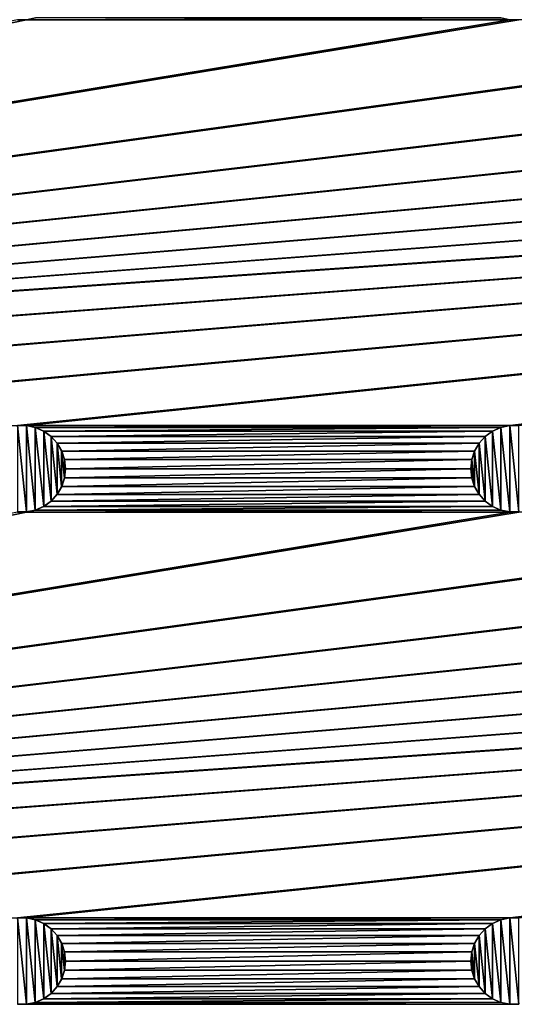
# Model space of a CAD drawing. Header units: metres. Extents: x -200 to 200, y -200 to 200.
# Tile 9 of 88: x -57 to -28, y -144 to -87. Entities that reach past the tile are written whole.
import ezdxf

# ---------------------------------------------------------------- set-up
doc = ezdxf.new("R2010")
doc.units = ezdxf.units.M
doc.layers.add('solid_P34200', color=7, linetype='CONTINUOUS')

msp = doc.modelspace()

# ---------------------------------------------------------------- linework, layer by layer
at = {"layer": 'solid_P34200'}
for points in [[(-181, -159), (-181, 159), (-10.240819, -10.959723)], [(-181, -159), (-10.240819, -10.959723), (-8.64688, -12.25524)], [(181, -159), (-181, -159), (-8.64688, -12.25524)], [(170.058914, -87.385712, 5), (-170.058914, -110.714287, 5), (-169.541077, -110.714287, 5)], [(-56.34108, -87.385712, 5), (-56.858921, -87.385712, 5), (-170.058914, -110.714287, 5)], [(-28.55892, -87.385712, 5), (-56.34108, -87.385712, 5), (-170.058914, -110.714287, 5)], [(-28.04108, -87.385712, 5), (-28.55892, -87.385712, 5), (-170.058914, -110.714287, 5)], [(-0.25892, -87.385712, 5), (-28.04108, -87.385712, 5), (-170.058914, -110.714287, 5)], [(0.25892, -87.385712, 5), (-0.25892, -87.385712, 5), (-170.058914, -110.714287, 5)], [(28.04108, -87.385712, 5), (0.25892, -87.385712, 5), (-170.058914, -110.714287, 5)], [(170.058914, -87.385712, 5), (169.541077, -87.385712, 5), (-170.058914, -110.714287, 5)], [(141.758926, -87.385712, 5), (-170.058914, -110.714287, 5), (169.541077, -87.385712, 5)], [(141.758926, -87.385712, 5), (141.241074, -87.385712, 5), (-170.058914, -110.714287, 5)], [(113.458923, -87.385712, 5), (-170.058914, -110.714287, 5), (141.241074, -87.385712, 5)], [(113.458923, -87.385712, 5), (112.941078, -87.385712, 5), (-170.058914, -110.714287, 5)], [(85.15892, -87.385712, 5), (-170.058914, -110.714287, 5), (112.941078, -87.385712, 5)], [(85.15892, -87.385712, 5), (84.641083, -87.385712, 5), (-170.058914, -110.714287, 5)], [(56.858921, -87.385712, 5), (-170.058914, -110.714287, 5), (84.641083, -87.385712, 5)], [(56.858921, -87.385712, 5), (56.34108, -87.385712, 5), (-170.058914, -110.714287, 5)], [(28.55892, -87.385712, 5), (-170.058914, -110.714287, 5), (56.34108, -87.385712, 5)], [(28.55892, -87.385712, 5), (28.04108, -87.385712, 5), (-170.058914, -110.714287, 5)], [(170.058914, -87.385712, 5), (-169.541077, -110.714287, 5), (-141.758926, -110.714287, 5)], [(170.058914, -87.385712, 5), (-141.758926, -110.714287, 5), (-141.241074, -110.714287, 5)], [(170.058914, -87.385712, 5), (-141.241074, -110.714287, 5), (-113.458923, -110.714287, 5)], [(170.058914, -87.385712, 5), (-113.458923, -110.714287, 5), (-112.941078, -110.714287, 5)], [(170.058914, -87.385712, 5), (-112.941078, -110.714287, 5), (-85.15892, -110.714287, 5)], [(170.058914, -87.385712, 5), (-85.15892, -110.714287, 5), (-84.641083, -110.714287, 5)], [(170.058914, -87.385712, 5), (-84.641083, -110.714287, 5), (-56.858921, -110.714287, 5)], [(-56.864635, -87.384521, 7.5), (-56.858921, -87.385712, 5), (-56.34108, -87.385712, 5)], [(-56.335365, -87.384521, 7.5), (-56.864635, -87.384521, 7.5), (-56.34108, -87.385712, 5)], [(170.058914, -87.385712, 5), (-56.858921, -110.714287, 5), (-56.34108, -110.714287, 5)], [(-29.074688, -87.276352, 5), (-55.82531, -87.276352, 5), (-56.34108, -87.385712, 5)], [(-56.335365, -87.384521, 7.5), (-56.34108, -87.385712, 5), (-55.82531, -87.276352, 5)], [(-28.55892, -87.385712, 5), (-29.074688, -87.276352, 5), (-56.34108, -87.385712, 5)], [(170.058914, -87.385712, 5), (-56.34108, -110.714287, 5), (-28.55892, -110.714287, 5)], [(-29.068779, -87.277863, 7.5), (-29.074688, -87.276352, 5), (-28.55892, -87.385712, 5)], [(-28.564636, -87.384521, 7.5), (-29.068779, -87.277863, 7.5), (-28.55892, -87.385712, 5)], [(-28.564636, -87.384521, 7.5), (-28.55892, -87.385712, 5), (-28.04108, -87.385712, 5)], [(-28.035364, -87.384521, 7.5), (-28.564636, -87.384521, 7.5), (-28.04108, -87.385712, 5)], [(170.058914, -87.385712, 5), (-28.55892, -110.714287, 5), (-28.04108, -110.714287, 5)], [(-56.864635, -110.715477, 7.5), (-56.335365, -110.715477, 7.5), (-56.858921, -110.714287, 5)], [(-56.864635, -110.715477, 7.5), (-56.864635, -115.684525, 7.5), (-56.335365, -115.684525, 7.5)], [(-56.864635, -110.715477, 7.5), (-56.335365, -115.684525, 7.5), (-56.335365, -110.715477, 7.5)], [(-56.335365, -110.715477, 7.5), (-56.34108, -110.714287, 5), (-56.858921, -110.714287, 5)], [(-28.55892, -110.714287, 5), (-56.34108, -110.714287, 5), (-55.82531, -110.823647, 5)], [(-55.831223, -110.822136, 7.5), (-55.82531, -110.823647, 5), (-56.34108, -110.714287, 5)], [(-56.335365, -110.715477, 7.5), (-55.831223, -110.822136, 7.5), (-56.34108, -110.714287, 5)], [(-56.335365, -110.715477, 7.5), (-56.335365, -115.684525, 7.5), (-55.831223, -115.577858, 7.5)], [(-56.335365, -110.715477, 7.5), (-55.831223, -115.577858, 7.5), (-55.831223, -110.822136, 7.5)], [(-55.831223, -110.822136, 7.5), (-55.348469, -111.037949, 7.5), (-55.82531, -110.823647, 5)], [(-55.831223, -110.822136, 7.5), (-55.831223, -115.577858, 7.5), (-55.348469, -115.362045, 7.5)], [(-55.831223, -110.822136, 7.5), (-55.348469, -115.362045, 7.5), (-55.348469, -111.037949, 7.5)], [(-29.074688, -110.823647, 5), (-28.55892, -110.714287, 5), (-55.82531, -110.823647, 5)], [(-29.074688, -110.823647, 5), (-55.82531, -110.823647, 5), (-55.35218, -111.034927, 5)], [(-55.348469, -111.037949, 7.5), (-55.35218, -111.034927, 5), (-55.82531, -110.823647, 5)], [(-29.547817, -111.034927, 5), (-29.074688, -110.823647, 5), (-55.35218, -111.034927, 5)], [(-29.551533, -111.037949, 7.5), (-29.068779, -110.822136, 7.5), (-29.547817, -111.034927, 5)], [(-29.551533, -111.037949, 7.5), (-29.068779, -115.577858, 7.5), (-29.068779, -110.822136, 7.5)], [(-29.068779, -110.822136, 7.5), (-29.074688, -110.823647, 5), (-29.547817, -111.034927, 5)], [(-28.564636, -110.715477, 7.5), (-28.55892, -110.714287, 5), (-29.074688, -110.823647, 5)], [(-29.068779, -110.822136, 7.5), (-28.564636, -110.715477, 7.5), (-29.074688, -110.823647, 5)], [(-29.068779, -110.822136, 7.5), (-28.564636, -115.684525, 7.5), (-28.564636, -110.715477, 7.5)], [(-29.068779, -110.822136, 7.5), (-29.068779, -115.577858, 7.5), (-28.564636, -115.684525, 7.5)], [(-28.564636, -110.715477, 7.5), (-28.035364, -110.715477, 7.5), (-28.55892, -110.714287, 5)], [(-28.564636, -110.715477, 7.5), (-28.564636, -115.684525, 7.5), (-28.035364, -115.684525, 7.5)], [(-28.564636, -110.715477, 7.5), (-28.035364, -115.684525, 7.5), (-28.035364, -110.715477, 7.5)], [(-28.035364, -110.715477, 7.5), (-28.04108, -110.714287, 5), (-28.55892, -110.714287, 5)], [(-29.547817, -111.034927, 5), (-55.35218, -111.034927, 5), (-54.925777, -111.343788, 5)], [(-54.929886, -111.340363, 7.5), (-54.925777, -111.343788, 5), (-55.35218, -111.034927, 5)], [(-55.348469, -111.037949, 7.5), (-54.929886, -111.340363, 7.5), (-55.35218, -111.034927, 5)], [(-55.348469, -111.037949, 7.5), (-55.348469, -115.362045, 7.5), (-54.929886, -115.059639, 7.5)], [(-55.348469, -111.037949, 7.5), (-54.929886, -115.059639, 7.5), (-54.929886, -111.340363, 7.5)], [(-54.929886, -111.340363, 7.5), (-54.578117, -111.733292, 7.5), (-54.925777, -111.343788, 5)], [(-54.929886, -111.340363, 7.5), (-54.929886, -115.059639, 7.5), (-54.578117, -114.66671, 7.5)], [(-54.929886, -111.340363, 7.5), (-54.578117, -114.66671, 7.5), (-54.578117, -111.733292, 7.5)], [(-29.974224, -111.343788, 5), (-29.547817, -111.034927, 5), (-54.925777, -111.343788, 5)], [(-29.974224, -111.343788, 5), (-54.925777, -111.343788, 5), (-54.579205, -111.730286, 5)], [(-54.578117, -111.733292, 7.5), (-54.579205, -111.730286, 5), (-54.925777, -111.343788, 5)], [(-30.320795, -111.730286, 5), (-29.974224, -111.343788, 5), (-54.579205, -111.730286, 5)], [(-30.321882, -111.733292, 7.5), (-29.970114, -111.340363, 7.5), (-30.320795, -111.730286, 5)], [(-30.321882, -111.733292, 7.5), (-29.970114, -115.059639, 7.5), (-29.970114, -111.340363, 7.5)], [(-29.970114, -111.340363, 7.5), (-29.974224, -111.343788, 5), (-30.320795, -111.730286, 5)], [(-29.551533, -111.037949, 7.5), (-29.547817, -111.034927, 5), (-29.974224, -111.343788, 5)], [(-29.970114, -111.340363, 7.5), (-29.551533, -111.037949, 7.5), (-29.974224, -111.343788, 5)], [(-29.970114, -111.340363, 7.5), (-29.551533, -115.362045, 7.5), (-29.551533, -111.037949, 7.5)], [(-29.970114, -111.340363, 7.5), (-29.970114, -115.059639, 7.5), (-29.551533, -115.362045, 7.5)], [(-29.551533, -111.037949, 7.5), (-29.551533, -115.362045, 7.5), (-29.068779, -115.577858, 7.5)], [(-30.320795, -111.730286, 5), (-54.579205, -111.730286, 5), (-54.315662, -112.184433, 5)], [(-54.317192, -112.180923, 7.5), (-54.315662, -112.184433, 5), (-54.579205, -111.730286, 5)], [(-54.578117, -111.733292, 7.5), (-54.317192, -112.180923, 7.5), (-54.579205, -111.730286, 5)], [(-54.578117, -111.733292, 7.5), (-54.578117, -114.66671, 7.5), (-54.317192, -114.219078, 7.5)], [(-54.578117, -111.733292, 7.5), (-54.317192, -114.219078, 7.5), (-54.317192, -112.180923, 7.5)], [(-30.584339, -112.184433, 5), (-30.320795, -111.730286, 5), (-54.315662, -112.184433, 5)], [(-30.321882, -111.733292, 7.5), (-30.320795, -111.730286, 5), (-30.584339, -112.184433, 5)], [(-30.582808, -112.180923, 7.5), (-30.321882, -111.733292, 7.5), (-30.584339, -112.184433, 5)], [(-30.582808, -112.180923, 7.5), (-30.321882, -114.66671, 7.5), (-30.321882, -111.733292, 7.5)], [(-30.321882, -111.733292, 7.5), (-30.321882, -114.66671, 7.5), (-29.970114, -115.059639, 7.5)], [(-54.317192, -112.180923, 7.5), (-54.160019, -112.667068, 7.5), (-54.315662, -112.184433, 5)], [(-54.317192, -112.180923, 7.5), (-54.317192, -114.219078, 7.5), (-54.160019, -113.732933, 7.5)], [(-54.317192, -112.180923, 7.5), (-54.160019, -113.732933, 7.5), (-54.160019, -112.667068, 7.5)], [(-30.584339, -112.184433, 5), (-54.315662, -112.184433, 5), (-54.157734, -112.671631, 5)], [(-54.160019, -112.667068, 7.5), (-54.157734, -112.671631, 5), (-54.315662, -112.184433, 5)], [(-30.742264, -112.671631, 5), (-30.584339, -112.184433, 5), (-54.157734, -112.671631, 5)], [(-30.582808, -112.180923, 7.5), (-30.584339, -112.184433, 5), (-30.742264, -112.671631, 5)], [(-30.739981, -112.667068, 7.5), (-30.582808, -112.180923, 7.5), (-30.742264, -112.671631, 5)], [(-30.739981, -112.667068, 7.5), (-30.582808, -114.219078, 7.5), (-30.582808, -112.180923, 7.5)], [(-30.582808, -112.180923, 7.5), (-30.582808, -114.219078, 7.5), (-30.321882, -114.66671, 7.5)], [(-54.160019, -112.667068, 7.5), (-54.099998, -113.199997, 7.5), (-54.157734, -112.671631, 5)], [(-54.160019, -112.667068, 7.5), (-54.160019, -113.732933, 7.5), (-54.099998, -113.199997, 7.5)], [(-54.160019, -113.732933, 7.5), (-54.157734, -113.728371, 5), (-54.099998, -113.199997, 5)], [(-54.099998, -113.199997, 7.5), (-54.160019, -113.732933, 7.5), (-54.099998, -113.199997, 5)], [(-30.742264, -112.671631, 5), (-54.157734, -112.671631, 5), (-54.099998, -113.199997, 5)], [(-54.099998, -113.199997, 7.5), (-54.099998, -113.199997, 5), (-54.157734, -112.671631, 5)], [(-30.799999, -113.199997, 5), (-54.099998, -113.199997, 5), (-54.157734, -113.728371, 5)], [(-30.742264, -113.728371, 5), (-30.799999, -113.199997, 5), (-54.157734, -113.728371, 5)], [(-30.799999, -113.199997, 5), (-30.742264, -112.671631, 5), (-54.099998, -113.199997, 5)], [(-30.739981, -112.667068, 7.5), (-30.742264, -112.671631, 5), (-30.799999, -113.199997, 5)], [(-30.739981, -112.667068, 7.5), (-30.799999, -113.199997, 5), (-30.799999, -113.199997, 7.5)], [(-30.739981, -112.667068, 7.5), (-30.799999, -113.199997, 7.5), (-30.739981, -113.732933, 7.5)], [(-30.799999, -113.199997, 7.5), (-30.799999, -113.199997, 5), (-30.742264, -113.728371, 5)], [(-30.739981, -113.732933, 7.5), (-30.799999, -113.199997, 7.5), (-30.742264, -113.728371, 5)], [(-30.739981, -112.667068, 7.5), (-30.739981, -113.732933, 7.5), (-30.582808, -114.219078, 7.5)], [(-54.317192, -114.219078, 7.5), (-54.315662, -114.215569, 5), (-54.157734, -113.728371, 5)], [(-54.160019, -113.732933, 7.5), (-54.317192, -114.219078, 7.5), (-54.157734, -113.728371, 5)], [(-30.742264, -113.728371, 5), (-54.157734, -113.728371, 5), (-54.315662, -114.215569, 5)], [(-30.584339, -114.215569, 5), (-30.742264, -113.728371, 5), (-54.315662, -114.215569, 5)], [(-30.739981, -113.732933, 7.5), (-30.742264, -113.728371, 5), (-30.584339, -114.215569, 5)], [(-30.582808, -114.219078, 7.5), (-30.739981, -113.732933, 7.5), (-30.584339, -114.215569, 5)], [(-30.584339, -114.215569, 5), (-54.315662, -114.215569, 5), (-54.579205, -114.669708, 5)], [(-54.578117, -114.66671, 7.5), (-54.579205, -114.669708, 5), (-54.315662, -114.215569, 5)], [(-30.320795, -114.669708, 5), (-30.584339, -114.215569, 5), (-54.579205, -114.669708, 5)], [(-54.317192, -114.219078, 7.5), (-54.578117, -114.66671, 7.5), (-54.315662, -114.215569, 5)], [(-30.582808, -114.219078, 7.5), (-30.584339, -114.215569, 5), (-30.320795, -114.669708, 5)], [(-30.321882, -114.66671, 7.5), (-30.582808, -114.219078, 7.5), (-30.320795, -114.669708, 5)], [(-54.578117, -114.66671, 7.5), (-54.929886, -115.059639, 7.5), (-54.579205, -114.669708, 5)], [(-54.929886, -115.059639, 7.5), (-54.925777, -115.056213, 5), (-54.579205, -114.669708, 5)], [(-30.320795, -114.669708, 5), (-54.579205, -114.669708, 5), (-54.925777, -115.056213, 5)], [(-29.974224, -115.056213, 5), (-30.320795, -114.669708, 5), (-54.925777, -115.056213, 5)], [(-30.321882, -114.66671, 7.5), (-30.320795, -114.669708, 5), (-29.974224, -115.056213, 5)], [(-29.970114, -115.059639, 7.5), (-30.321882, -114.66671, 7.5), (-29.974224, -115.056213, 5)], [(-55.348469, -115.362045, 7.5), (-55.831223, -115.577858, 7.5), (-55.35218, -115.365067, 5)], [(-55.831223, -115.577858, 7.5), (-55.82531, -115.576355, 5), (-55.35218, -115.365067, 5)], [(-29.547817, -115.365067, 5), (-55.35218, -115.365067, 5), (-55.82531, -115.576355, 5)], [(-29.074688, -115.576355, 5), (-29.547817, -115.365067, 5), (-55.82531, -115.576355, 5)], [(-29.974224, -115.056213, 5), (-54.925777, -115.056213, 5), (-55.35218, -115.365067, 5)], [(-55.348469, -115.362045, 7.5), (-55.35218, -115.365067, 5), (-54.925777, -115.056213, 5)], [(-29.547817, -115.365067, 5), (-29.974224, -115.056213, 5), (-55.35218, -115.365067, 5)], [(-54.929886, -115.059639, 7.5), (-55.348469, -115.362045, 7.5), (-54.925777, -115.056213, 5)], [(-29.970114, -115.059639, 7.5), (-29.974224, -115.056213, 5), (-29.547817, -115.365067, 5)], [(-29.551533, -115.362045, 7.5), (-29.970114, -115.059639, 7.5), (-29.547817, -115.365067, 5)], [(-29.551533, -115.362045, 7.5), (-29.547817, -115.365067, 5), (-29.074688, -115.576355, 5)], [(-29.068779, -115.577858, 7.5), (-29.551533, -115.362045, 7.5), (-29.074688, -115.576355, 5)], [(170.058914, -115.685715, 5), (-170.058914, -139.014282, 5), (-169.541077, -139.014282, 5)], [(-56.34108, -115.685715, 5), (-56.858921, -115.685715, 5), (-170.058914, -139.014282, 5)], [(-28.55892, -115.685715, 5), (-56.34108, -115.685715, 5), (-170.058914, -139.014282, 5)], [(-28.04108, -115.685715, 5), (-28.55892, -115.685715, 5), (-170.058914, -139.014282, 5)], [(-0.25892, -115.685715, 5), (-28.04108, -115.685715, 5), (-170.058914, -139.014282, 5)], [(0.25892, -115.685715, 5), (-0.25892, -115.685715, 5), (-170.058914, -139.014282, 5)], [(28.04108, -115.685715, 5), (0.25892, -115.685715, 5), (-170.058914, -139.014282, 5)], [(170.058914, -115.685715, 5), (169.541077, -115.685715, 5), (-170.058914, -139.014282, 5)], [(141.758926, -115.685715, 5), (-170.058914, -139.014282, 5), (169.541077, -115.685715, 5)], [(141.758926, -115.685715, 5), (141.241074, -115.685715, 5), (-170.058914, -139.014282, 5)], [(113.458923, -115.685715, 5), (-170.058914, -139.014282, 5), (141.241074, -115.685715, 5)], [(113.458923, -115.685715, 5), (112.941078, -115.685715, 5), (-170.058914, -139.014282, 5)], [(85.15892, -115.685715, 5), (-170.058914, -139.014282, 5), (112.941078, -115.685715, 5)], [(85.15892, -115.685715, 5), (84.641083, -115.685715, 5), (-170.058914, -139.014282, 5)], [(56.858921, -115.685715, 5), (-170.058914, -139.014282, 5), (84.641083, -115.685715, 5)], [(56.858921, -115.685715, 5), (56.34108, -115.685715, 5), (-170.058914, -139.014282, 5)], [(28.55892, -115.685715, 5), (-170.058914, -139.014282, 5), (56.34108, -115.685715, 5)], [(28.55892, -115.685715, 5), (28.04108, -115.685715, 5), (-170.058914, -139.014282, 5)], [(170.058914, -115.685715, 5), (-169.541077, -139.014282, 5), (-141.758926, -139.014282, 5)], [(170.058914, -115.685715, 5), (-141.758926, -139.014282, 5), (-141.241074, -139.014282, 5)], [(170.058914, -115.685715, 5), (-141.241074, -139.014282, 5), (-113.458923, -139.014282, 5)], [(170.058914, -115.685715, 5), (-113.458923, -139.014282, 5), (-112.941078, -139.014282, 5)], [(170.058914, -115.685715, 5), (-112.941078, -139.014282, 5), (-85.15892, -139.014282, 5)], [(170.058914, -115.685715, 5), (-85.15892, -139.014282, 5), (-84.641083, -139.014282, 5)], [(170.058914, -115.685715, 5), (-84.641083, -139.014282, 5), (-56.858921, -139.014282, 5)], [(-56.864635, -115.684525, 7.5), (-56.858921, -115.685715, 5), (-56.34108, -115.685715, 5)], [(-56.335365, -115.684525, 7.5), (-56.864635, -115.684525, 7.5), (-56.34108, -115.685715, 5)], [(170.058914, -115.685715, 5), (-56.858921, -139.014282, 5), (-56.34108, -139.014282, 5)], [(-29.074688, -115.576355, 5), (-55.82531, -115.576355, 5), (-56.34108, -115.685715, 5)], [(-56.335365, -115.684525, 7.5), (-56.34108, -115.685715, 5), (-55.82531, -115.576355, 5)], [(-28.55892, -115.685715, 5), (-29.074688, -115.576355, 5), (-56.34108, -115.685715, 5)], [(170.058914, -115.685715, 5), (-56.34108, -139.014282, 5), (-28.55892, -139.014282, 5)], [(-55.831223, -115.577858, 7.5), (-56.335365, -115.684525, 7.5), (-55.82531, -115.576355, 5)], [(-29.068779, -115.577858, 7.5), (-29.074688, -115.576355, 5), (-28.55892, -115.685715, 5)], [(-28.564636, -115.684525, 7.5), (-29.068779, -115.577858, 7.5), (-28.55892, -115.685715, 5)], [(-28.564636, -115.684525, 7.5), (-28.55892, -115.685715, 5), (-28.04108, -115.685715, 5)], [(-28.035364, -115.684525, 7.5), (-28.564636, -115.684525, 7.5), (-28.04108, -115.685715, 5)], [(170.058914, -115.685715, 5), (-28.55892, -139.014282, 5), (-28.04108, -139.014282, 5)], [(-56.864635, -139.015472, 7.5), (-56.335365, -139.015472, 7.5), (-56.858921, -139.014282, 5)], [(-56.864635, -139.015472, 7.5), (-56.864635, -143.984528, 7.5), (-56.335365, -143.984528, 7.5)], [(-56.864635, -139.015472, 7.5), (-56.335365, -143.984528, 7.5), (-56.335365, -139.015472, 7.5)], [(-56.335365, -139.015472, 7.5), (-56.34108, -139.014282, 5), (-56.858921, -139.014282, 5)], [(-28.55892, -139.014282, 5), (-56.34108, -139.014282, 5), (-55.82531, -139.123642, 5)], [(-55.831223, -139.122131, 7.5), (-55.82531, -139.123642, 5), (-56.34108, -139.014282, 5)], [(-56.335365, -139.015472, 7.5), (-55.831223, -139.122131, 7.5), (-56.34108, -139.014282, 5)], [(-56.335365, -139.015472, 7.5), (-56.335365, -143.984528, 7.5), (-55.831223, -143.877869, 7.5)], [(-56.335365, -139.015472, 7.5), (-55.831223, -143.877869, 7.5), (-55.831223, -139.122131, 7.5)], [(-55.831223, -139.122131, 7.5), (-55.348469, -139.337952, 7.5), (-55.82531, -139.123642, 5)], [(-55.831223, -139.122131, 7.5), (-55.831223, -143.877869, 7.5), (-55.348469, -143.662048, 7.5)], [(-55.831223, -139.122131, 7.5), (-55.348469, -143.662048, 7.5), (-55.348469, -139.337952, 7.5)], [(-29.074688, -139.123642, 5), (-28.55892, -139.014282, 5), (-55.82531, -139.123642, 5)], [(-29.074688, -139.123642, 5), (-55.82531, -139.123642, 5), (-55.35218, -139.33493, 5)], [(-55.348469, -139.337952, 7.5), (-55.35218, -139.33493, 5), (-55.82531, -139.123642, 5)], [(-29.547817, -139.33493, 5), (-29.074688, -139.123642, 5), (-55.35218, -139.33493, 5)], [(-29.551533, -139.337952, 7.5), (-29.068779, -139.122131, 7.5), (-29.547817, -139.33493, 5)], [(-29.551533, -139.337952, 7.5), (-29.068779, -143.877869, 7.5), (-29.068779, -139.122131, 7.5)], [(-29.068779, -139.122131, 7.5), (-29.074688, -139.123642, 5), (-29.547817, -139.33493, 5)], [(-28.564636, -139.015472, 7.5), (-28.55892, -139.014282, 5), (-29.074688, -139.123642, 5)], [(-29.068779, -139.122131, 7.5), (-28.564636, -139.015472, 7.5), (-29.074688, -139.123642, 5)], [(-29.068779, -139.122131, 7.5), (-28.564636, -143.984528, 7.5), (-28.564636, -139.015472, 7.5)], [(-29.068779, -139.122131, 7.5), (-29.068779, -143.877869, 7.5), (-28.564636, -143.984528, 7.5)], [(-28.564636, -139.015472, 7.5), (-28.035364, -139.015472, 7.5), (-28.55892, -139.014282, 5)], [(-28.564636, -139.015472, 7.5), (-28.564636, -143.984528, 7.5), (-28.035364, -143.984528, 7.5)], [(-28.564636, -139.015472, 7.5), (-28.035364, -143.984528, 7.5), (-28.035364, -139.015472, 7.5)], [(-28.035364, -139.015472, 7.5), (-28.04108, -139.014282, 5), (-28.55892, -139.014282, 5)], [(-29.547817, -139.33493, 5), (-55.35218, -139.33493, 5), (-54.925777, -139.643784, 5)], [(-54.929886, -139.640366, 7.5), (-54.925777, -139.643784, 5), (-55.35218, -139.33493, 5)], [(-55.348469, -139.337952, 7.5), (-54.929886, -139.640366, 7.5), (-55.35218, -139.33493, 5)], [(-55.348469, -139.337952, 7.5), (-55.348469, -143.662048, 7.5), (-54.929886, -143.359634, 7.5)], [(-55.348469, -139.337952, 7.5), (-54.929886, -143.359634, 7.5), (-54.929886, -139.640366, 7.5)], [(-54.929886, -139.640366, 7.5), (-54.578117, -140.033295, 7.5), (-54.925777, -139.643784, 5)], [(-54.929886, -139.640366, 7.5), (-54.929886, -143.359634, 7.5), (-54.578117, -142.966705, 7.5)], [(-54.929886, -139.640366, 7.5), (-54.578117, -142.966705, 7.5), (-54.578117, -140.033295, 7.5)], [(-29.974224, -139.643784, 5), (-29.547817, -139.33493, 5), (-54.925777, -139.643784, 5)], [(-29.974224, -139.643784, 5), (-54.925777, -139.643784, 5), (-54.579205, -140.030289, 5)], [(-54.578117, -140.033295, 7.5), (-54.579205, -140.030289, 5), (-54.925777, -139.643784, 5)], [(-30.320795, -140.030289, 5), (-29.974224, -139.643784, 5), (-54.579205, -140.030289, 5)], [(-30.321882, -140.033295, 7.5), (-29.970114, -139.640366, 7.5), (-30.320795, -140.030289, 5)], [(-30.321882, -140.033295, 7.5), (-29.970114, -143.359634, 7.5), (-29.970114, -139.640366, 7.5)], [(-29.970114, -139.640366, 7.5), (-29.974224, -139.643784, 5), (-30.320795, -140.030289, 5)], [(-29.551533, -139.337952, 7.5), (-29.547817, -139.33493, 5), (-29.974224, -139.643784, 5)], [(-29.970114, -139.640366, 7.5), (-29.551533, -139.337952, 7.5), (-29.974224, -139.643784, 5)], [(-29.970114, -139.640366, 7.5), (-29.551533, -143.662048, 7.5), (-29.551533, -139.337952, 7.5)], [(-29.970114, -139.640366, 7.5), (-29.970114, -143.359634, 7.5), (-29.551533, -143.662048, 7.5)], [(-29.551533, -139.337952, 7.5), (-29.551533, -143.662048, 7.5), (-29.068779, -143.877869, 7.5)], [(-30.320795, -140.030289, 5), (-54.579205, -140.030289, 5), (-54.315662, -140.484436, 5)], [(-54.317192, -140.480927, 7.5), (-54.315662, -140.484436, 5), (-54.579205, -140.030289, 5)], [(-54.578117, -140.033295, 7.5), (-54.317192, -140.480927, 7.5), (-54.579205, -140.030289, 5)], [(-54.578117, -140.033295, 7.5), (-54.578117, -142.966705, 7.5), (-54.317192, -142.519073, 7.5)], [(-54.578117, -140.033295, 7.5), (-54.317192, -142.519073, 7.5), (-54.317192, -140.480927, 7.5)], [(-30.584339, -140.484436, 5), (-30.320795, -140.030289, 5), (-54.315662, -140.484436, 5)], [(-30.321882, -140.033295, 7.5), (-30.320795, -140.030289, 5), (-30.584339, -140.484436, 5)], [(-30.582808, -140.480927, 7.5), (-30.321882, -140.033295, 7.5), (-30.584339, -140.484436, 5)], [(-30.582808, -140.480927, 7.5), (-30.321882, -142.966705, 7.5), (-30.321882, -140.033295, 7.5)], [(-30.321882, -140.033295, 7.5), (-30.321882, -142.966705, 7.5), (-29.970114, -143.359634, 7.5)], [(-54.317192, -140.480927, 7.5), (-54.160019, -140.967072, 7.5), (-54.315662, -140.484436, 5)], [(-54.317192, -140.480927, 7.5), (-54.317192, -142.519073, 7.5), (-54.160019, -142.032928, 7.5)], [(-54.317192, -140.480927, 7.5), (-54.160019, -142.032928, 7.5), (-54.160019, -140.967072, 7.5)], [(-30.584339, -140.484436, 5), (-54.315662, -140.484436, 5), (-54.157734, -140.971634, 5)], [(-54.160019, -140.967072, 7.5), (-54.157734, -140.971634, 5), (-54.315662, -140.484436, 5)], [(-30.742264, -140.971634, 5), (-30.584339, -140.484436, 5), (-54.157734, -140.971634, 5)], [(-30.582808, -140.480927, 7.5), (-30.584339, -140.484436, 5), (-30.742264, -140.971634, 5)], [(-30.739981, -140.967072, 7.5), (-30.582808, -140.480927, 7.5), (-30.742264, -140.971634, 5)], [(-30.739981, -140.967072, 7.5), (-30.582808, -142.519073, 7.5), (-30.582808, -140.480927, 7.5)], [(-30.582808, -140.480927, 7.5), (-30.582808, -142.519073, 7.5), (-30.321882, -142.966705, 7.5)], [(-54.160019, -140.967072, 7.5), (-54.099998, -141.5, 7.5), (-54.157734, -140.971634, 5)], [(-54.160019, -140.967072, 7.5), (-54.160019, -142.032928, 7.5), (-54.099998, -141.5, 7.5)], [(-54.160019, -142.032928, 7.5), (-54.157734, -142.028366, 5), (-54.099998, -141.5, 5)], [(-54.099998, -141.5, 7.5), (-54.160019, -142.032928, 7.5), (-54.099998, -141.5, 5)], [(-30.742264, -140.971634, 5), (-54.157734, -140.971634, 5), (-54.099998, -141.5, 5)], [(-54.099998, -141.5, 7.5), (-54.099998, -141.5, 5), (-54.157734, -140.971634, 5)], [(-30.799999, -141.5, 5), (-54.099998, -141.5, 5), (-54.157734, -142.028366, 5)], [(-30.742264, -142.028366, 5), (-30.799999, -141.5, 5), (-54.157734, -142.028366, 5)], [(-30.799999, -141.5, 5), (-30.742264, -140.971634, 5), (-54.099998, -141.5, 5)], [(-30.739981, -140.967072, 7.5), (-30.742264, -140.971634, 5), (-30.799999, -141.5, 5)], [(-30.739981, -140.967072, 7.5), (-30.799999, -141.5, 5), (-30.799999, -141.5, 7.5)], [(-30.739981, -140.967072, 7.5), (-30.799999, -141.5, 7.5), (-30.739981, -142.032928, 7.5)], [(-30.799999, -141.5, 7.5), (-30.799999, -141.5, 5), (-30.742264, -142.028366, 5)], [(-30.739981, -142.032928, 7.5), (-30.799999, -141.5, 7.5), (-30.742264, -142.028366, 5)], [(-30.739981, -140.967072, 7.5), (-30.739981, -142.032928, 7.5), (-30.582808, -142.519073, 7.5)], [(-54.317192, -142.519073, 7.5), (-54.315662, -142.515564, 5), (-54.157734, -142.028366, 5)], [(-54.160019, -142.032928, 7.5), (-54.317192, -142.519073, 7.5), (-54.157734, -142.028366, 5)], [(-30.742264, -142.028366, 5), (-54.157734, -142.028366, 5), (-54.315662, -142.515564, 5)], [(-30.584339, -142.515564, 5), (-30.742264, -142.028366, 5), (-54.315662, -142.515564, 5)], [(-30.739981, -142.032928, 7.5), (-30.742264, -142.028366, 5), (-30.584339, -142.515564, 5)], [(-30.582808, -142.519073, 7.5), (-30.739981, -142.032928, 7.5), (-30.584339, -142.515564, 5)], [(-30.584339, -142.515564, 5), (-54.315662, -142.515564, 5), (-54.579205, -142.969711, 5)], [(-54.578117, -142.966705, 7.5), (-54.579205, -142.969711, 5), (-54.315662, -142.515564, 5)], [(-30.320795, -142.969711, 5), (-30.584339, -142.515564, 5), (-54.579205, -142.969711, 5)], [(-54.317192, -142.519073, 7.5), (-54.578117, -142.966705, 7.5), (-54.315662, -142.515564, 5)], [(-30.582808, -142.519073, 7.5), (-30.584339, -142.515564, 5), (-30.320795, -142.969711, 5)], [(-30.321882, -142.966705, 7.5), (-30.582808, -142.519073, 7.5), (-30.320795, -142.969711, 5)], [(-54.578117, -142.966705, 7.5), (-54.929886, -143.359634, 7.5), (-54.579205, -142.969711, 5)], [(-54.929886, -143.359634, 7.5), (-54.925777, -143.356216, 5), (-54.579205, -142.969711, 5)], [(-30.320795, -142.969711, 5), (-54.579205, -142.969711, 5), (-54.925777, -143.356216, 5)], [(-29.974224, -143.356216, 5), (-30.320795, -142.969711, 5), (-54.925777, -143.356216, 5)], [(-30.321882, -142.966705, 7.5), (-30.320795, -142.969711, 5), (-29.974224, -143.356216, 5)], [(-29.970114, -143.359634, 7.5), (-30.321882, -142.966705, 7.5), (-29.974224, -143.356216, 5)], [(-55.348469, -143.662048, 7.5), (-55.831223, -143.877869, 7.5), (-55.35218, -143.66507, 5)], [(-55.831223, -143.877869, 7.5), (-55.82531, -143.876358, 5), (-55.35218, -143.66507, 5)], [(-29.547817, -143.66507, 5), (-55.35218, -143.66507, 5), (-55.82531, -143.876358, 5)], [(-29.074688, -143.876358, 5), (-29.547817, -143.66507, 5), (-55.82531, -143.876358, 5)], [(-29.974224, -143.356216, 5), (-54.925777, -143.356216, 5), (-55.35218, -143.66507, 5)], [(-55.348469, -143.662048, 7.5), (-55.35218, -143.66507, 5), (-54.925777, -143.356216, 5)], [(-29.547817, -143.66507, 5), (-29.974224, -143.356216, 5), (-55.35218, -143.66507, 5)], [(-54.929886, -143.359634, 7.5), (-55.348469, -143.662048, 7.5), (-54.925777, -143.356216, 5)], [(-29.970114, -143.359634, 7.5), (-29.974224, -143.356216, 5), (-29.547817, -143.66507, 5)], [(-29.551533, -143.662048, 7.5), (-29.970114, -143.359634, 7.5), (-29.547817, -143.66507, 5)], [(-29.551533, -143.662048, 7.5), (-29.547817, -143.66507, 5), (-29.074688, -143.876358, 5)], [(-29.068779, -143.877869, 7.5), (-29.551533, -143.662048, 7.5), (-29.074688, -143.876358, 5)], [(-56.864635, -143.984528, 7.5), (-56.858921, -143.985718, 5), (-56.34108, -143.985718, 5)], [(-56.335365, -143.984528, 7.5), (-56.864635, -143.984528, 7.5), (-56.34108, -143.985718, 5)], [(-29.074688, -143.876358, 5), (-55.82531, -143.876358, 5), (-56.34108, -143.985718, 5)], [(-56.335365, -143.984528, 7.5), (-56.34108, -143.985718, 5), (-55.82531, -143.876358, 5)], [(-28.55892, -143.985718, 5), (-29.074688, -143.876358, 5), (-56.34108, -143.985718, 5)], [(-55.831223, -143.877869, 7.5), (-56.335365, -143.984528, 7.5), (-55.82531, -143.876358, 5)], [(-29.068779, -143.877869, 7.5), (-29.074688, -143.876358, 5), (-28.55892, -143.985718, 5)], [(-28.564636, -143.984528, 7.5), (-29.068779, -143.877869, 7.5), (-28.55892, -143.985718, 5)], [(-28.564636, -143.984528, 7.5), (-28.55892, -143.985718, 5), (-28.04108, -143.985718, 5)], [(-28.035364, -143.984528, 7.5), (-28.564636, -143.984528, 7.5), (-28.04108, -143.985718, 5)]]:
    msp.add_3dface(points, dxfattribs=at)

doc.saveas('drawing.dxf')
